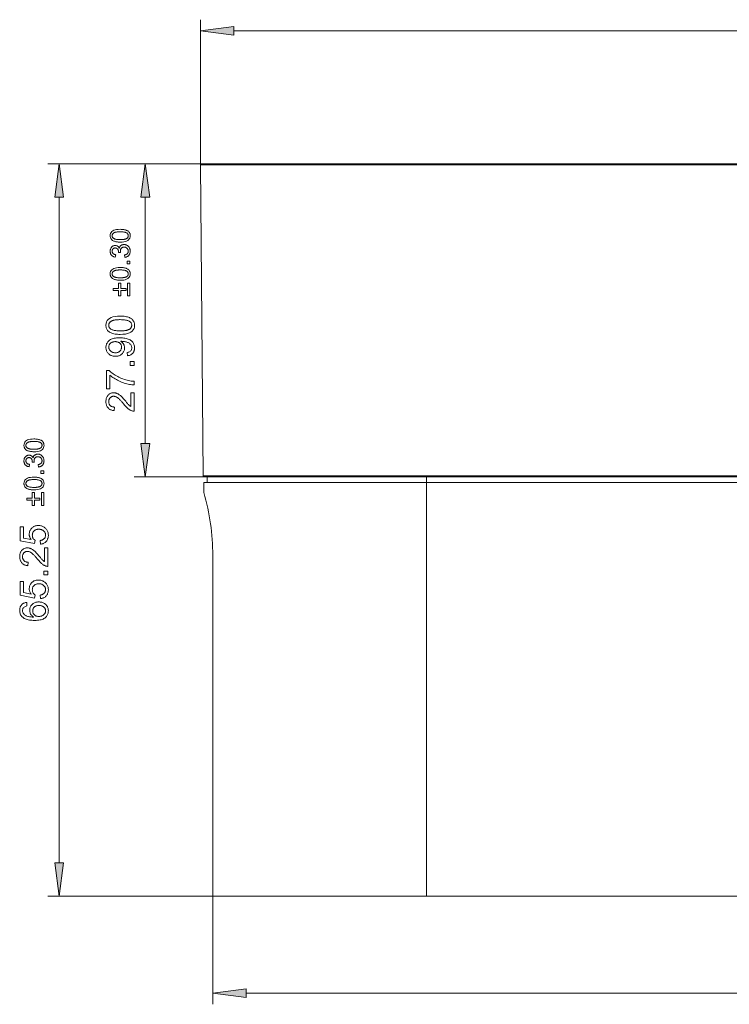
# Model space of a CAD drawing. Extents: x 0 to 841, y 0 to 594.
# Tile 8 of 69: x 176 to 239, y 368 to 455. Entities that reach past the tile are written whole.
import ezdxf

# ---------------------------------------------------------------- set-up
doc = ezdxf.new("R2010")
doc.units = 0

msp = doc.modelspace()

# ---------------------------------------------------------------- linework, layer by layer
at = {"color": 7, "lineweight": 13, "ltscale": 0.323201}
msp.add_line((192.263, 442.521), (192.263, 455.45), dxfattribs=at)
at = {"color": 7, "lineweight": 13}
for p, q in [((195.238, 454.45), (304.553, 454.45)), ((192.505, 414.82), (192.263, 442.521)), ((212.395, 442.622), (192.363, 442.622)), ((210.774, 442.622), (234.788, 442.622)), ((212.395, 442.622), (287.428, 442.622)), ((212.395, 442.521), (287.428, 442.521)), ((179.654, 380.346), (179.654, 439.647)), ((187.337, 417.696), (187.337, 439.647)), ((212.395, 414.821), (287.416, 414.821)), ((212.395, 414.722), (287.395, 414.722)), ((212.395, 414.722), (287.415, 414.722)), ((212.395, 414.222), (212.395, 377.372)), ((212.395, 414.222), (287.395, 414.222)), ((193.345, 377.372), (193.345, 407.722)), ((212.395, 377.372), (287.395, 377.372)), ((196.32, 368.732), (303.471, 368.732))]:
    msp.add_line(p, q, dxfattribs=at)
at = {"color": 7, "lineweight": 13, "ltscale": 0.342715}
msp.add_line((192.362, 442.622), (178.654, 442.622), dxfattribs=at)
at = {"color": 7, "lineweight": 13, "ltscale": 0.150642}
msp.add_line((192.362, 442.622), (186.337, 442.622), dxfattribs=at)
at = {"color": 7, "lineweight": 13, "ltscale": 0.003532}
msp.add_line((192.263, 442.522), (192.362, 442.623), dxfattribs=at)
at = {"color": 7, "lineweight": 13, "ltscale": 0.008304}
msp.add_line((205.001, 442.622), (205.334, 442.622), dxfattribs=at)
at = {"color": 7, "lineweight": 13, "ltscale": 0.42533}
msp.add_line((211.389, 442.622), (228.402, 442.622), dxfattribs=at)
at = {"color": 7, "lineweight": 13, "ltscale": 0.002517}
msp.add_line((212.395, 442.622), (212.395, 442.521), dxfattribs=at)
at = {"color": 7, "lineweight": 13, "ltscale": 2.89917e-05}
msp.add_line((234.788, 442.622), (234.789, 442.622), dxfattribs=at)
at = {"color": 7, "lineweight": 13, "ltscale": 0.156694}
msp.add_line((192.604, 414.722), (186.337, 414.722), dxfattribs=at)
at = {"color": 7, "lineweight": 13, "ltscale": 0.003513}
msp.add_line((192.504, 414.82), (192.604, 414.721), dxfattribs=at)
at = {"color": 7, "lineweight": 13, "ltscale": 0.0035}
msp.add_line((192.604, 414.721), (192.505, 414.82), dxfattribs=at)
at = {"color": 7, "lineweight": 13, "ltscale": 0.49625}
msp.add_line((192.545, 414.222), (212.395, 414.222), dxfattribs=at)
at = {"color": 7, "lineweight": 13, "ltscale": 0.0225}
msp.add_line((192.545, 413.322), (192.545, 414.222), dxfattribs=at)
at = {"color": 7, "lineweight": 13, "ltscale": 0.494771}
msp.add_line((192.604, 414.722), (212.395, 414.722), dxfattribs=at)
at = {"color": 7, "lineweight": 13, "ltscale": 0.48875}
msp.add_line((212.395, 414.722), (192.845, 414.722), dxfattribs=at)
at = {"color": 7, "lineweight": 13, "ltscale": 0.0125}
for p, q in [((192.845, 414.222), (192.845, 414.722)), ((212.395, 414.722), (212.395, 414.222))]:
    msp.add_line(p, q, dxfattribs=at)
at = {"color": 7, "lineweight": 13, "ltscale": 0.002473}
msp.add_line((212.395, 414.821), (212.395, 414.722), dxfattribs=at)
at = {"color": 7, "lineweight": 13, "ltscale": 0.367287}
msp.add_line((193.345, 377.372), (178.654, 377.372), dxfattribs=at)
at = {"color": 7, "lineweight": 13, "ltscale": 0.240987}
msp.add_line((193.345, 377.372), (193.345, 367.732), dxfattribs=at)
at = {"color": 7, "lineweight": 13, "ltscale": 0.47625}
msp.add_line((212.395, 377.372), (193.345, 377.372), dxfattribs=at)
at = {"color": 7, "lineweight": 13}
for points in [[(195.238, 454.841), (192.263, 454.45), (195.238, 454.058)], [(180.045, 439.647), (179.654, 442.622), (179.262, 439.647)], [(187.728, 439.647), (187.337, 442.622), (186.945, 439.647)], [(184.203, 436.204), (184.212, 436.313), (184.239, 436.41), (184.284, 436.495), (184.346, 436.569), (184.427, 436.632), (184.526, 436.684), (184.642, 436.723), (184.776, 436.752), (184.928, 436.769), (185.099, 436.775), (185.187, 436.773), (185.27, 436.769), (185.349, 436.762), (185.423, 436.751), (185.493, 436.738), (185.558, 436.722), (185.618, 436.703), (185.674, 436.68), (185.725, 436.655), (185.771, 436.627), (185.813, 436.597), (185.85, 436.563), (185.884, 436.527), (185.912, 436.489), (185.936, 436.448), (185.956, 436.404), (185.972, 436.358), (185.983, 436.309), (185.989, 436.258), (185.991, 436.204), (185.983, 436.096), (185.956, 435.999), (185.911, 435.914), (185.849, 435.84), (185.768, 435.777), (185.67, 435.726), (185.554, 435.686), (185.42, 435.658), (185.268, 435.641), (185.099, 435.635), (185.01, 435.636), (184.927, 435.641), (184.848, 435.648), (184.774, 435.658), (184.704, 435.672), (184.639, 435.688), (184.578, 435.707), (184.523, 435.729), (184.471, 435.754), (184.425, 435.782), (184.383, 435.813), (184.345, 435.846), (184.312, 435.882), (184.283, 435.921), (184.259, 435.961), (184.239, 436.005), (184.223, 436.051), (184.212, 436.099), (184.205, 436.151)], [(185.815, 436.204), (185.813, 436.238), (185.808, 436.27), (185.8, 436.3), (185.788, 436.329), (185.773, 436.356), (185.754, 436.381), (185.733, 436.405), (185.707, 436.427), (185.679, 436.447), (185.647, 436.466), (185.611, 436.482), (185.571, 436.497), (185.527, 436.511), (185.479, 436.522), (185.426, 436.532), (185.369, 436.54), (185.308, 436.546), (185.242, 436.55), (185.173, 436.553), (185.099, 436.554), (185.047, 436.554), (184.997, 436.552), (184.95, 436.55), (184.905, 436.548), (184.862, 436.544), (184.821, 436.54), (184.783, 436.535), (184.747, 436.529), (184.713, 436.523), (184.681, 436.515), (184.652, 436.507), (184.624, 436.498), (184.597, 436.488), (184.572, 436.478), (184.549, 436.467), (184.527, 436.454), (184.506, 436.442), (184.487, 436.428), (184.47, 436.413), (184.455, 436.398), (184.44, 436.382), (184.428, 436.365), (184.416, 436.348), (184.407, 436.329), (184.399, 436.31), (184.392, 436.29), (184.387, 436.269), (184.383, 436.247), (184.381, 436.225), (184.38, 436.202), (184.382, 436.168), (184.387, 436.136), (184.395, 436.106), (184.407, 436.077), (184.423, 436.05), (184.441, 436.025), (184.464, 436.002), (184.489, 435.98), (184.518, 435.96), (184.551, 435.942), (184.587, 435.925), (184.627, 435.91), (184.672, 435.897), (184.72, 435.886), (184.773, 435.876), (184.83, 435.868), (184.891, 435.862), (184.956, 435.858), (185.025, 435.855), (185.099, 435.854), (185.15, 435.855), (185.199, 435.856), (185.246, 435.858), (185.29, 435.861), (185.333, 435.864), (185.373, 435.869), (185.411, 435.874), (185.447, 435.88), (185.481, 435.886), (185.513, 435.894), (185.543, 435.902), (185.571, 435.911), (185.597, 435.921), (185.622, 435.931), (185.646, 435.943), (185.668, 435.955), (185.688, 435.968), (185.707, 435.981), (185.724, 435.996), (185.74, 436.011), (185.754, 436.027), (185.767, 436.043), (185.778, 436.061), (185.788, 436.079), (185.796, 436.098), (185.803, 436.118), (185.808, 436.138), (185.812, 436.159), (185.814, 436.181)], [(185.015, 435.092), (185.022, 435.123), (185.031, 435.153), (185.042, 435.182), (185.055, 435.209), (185.07, 435.234), (185.086, 435.258), (185.105, 435.28), (185.125, 435.301), (185.148, 435.32), (185.172, 435.337), (185.197, 435.353), (185.223, 435.367), (185.25, 435.379), (185.276, 435.39), (185.303, 435.399), (185.331, 435.407), (185.359, 435.412), (185.388, 435.417), (185.417, 435.419), (185.446, 435.42), (185.493, 435.418), (185.538, 435.413), (185.581, 435.404), (185.623, 435.392), (185.663, 435.376), (185.702, 435.357), (185.738, 435.335), (185.773, 435.309), (185.807, 435.279), (185.838, 435.246), (185.867, 435.211), (185.893, 435.174), (185.916, 435.136), (185.936, 435.096), (185.953, 435.055), (185.967, 435.013), (185.978, 434.969), (185.985, 434.924), (185.99, 434.878), (185.991, 434.83), (185.99, 434.785), (185.986, 434.741), (185.979, 434.699), (185.97, 434.658), (185.958, 434.619), (185.943, 434.582), (185.925, 434.546), (185.905, 434.512), (185.882, 434.479), (185.857, 434.448), (185.829, 434.419), (185.799, 434.393), (185.768, 434.369), (185.735, 434.348), (185.7, 434.329), (185.663, 434.313), (185.625, 434.299), (185.585, 434.288), (185.543, 434.279), (185.5, 434.273), (185.47, 434.488), (185.504, 434.495), (185.536, 434.503), (185.566, 434.512), (185.594, 434.522), (185.621, 434.533), (185.646, 434.545), (185.669, 434.559), (185.691, 434.573), (185.711, 434.589), (185.729, 434.605), (185.745, 434.623), (185.76, 434.642), (185.773, 434.661), (185.784, 434.682), (185.793, 434.704), (185.801, 434.727), (185.807, 434.751), (185.811, 434.777), (185.814, 434.803), (185.815, 434.83), (185.814, 434.86), (185.811, 434.889), (185.805, 434.916), (185.798, 434.943), (185.788, 434.969), (185.777, 434.994), (185.763, 435.018), (185.747, 435.041), (185.729, 435.064), (185.709, 435.085), (185.688, 435.105), (185.665, 435.123), (185.642, 435.138), (185.617, 435.152), (185.592, 435.163), (185.565, 435.173), (185.538, 435.18), (185.51, 435.185), (185.481, 435.189), (185.451, 435.19), (185.422, 435.189), (185.394, 435.186), (185.367, 435.181), (185.341, 435.174), (185.316, 435.166), (185.293, 435.155), (185.27, 435.143), (185.248, 435.129), (185.227, 435.113), (185.207, 435.095), (185.189, 435.075), (185.172, 435.054), (185.158, 435.032), (185.145, 435.009), (185.135, 434.985), (185.126, 434.96), (185.119, 434.933), (185.114, 434.906), (185.111, 434.877), (185.11, 434.847), (185.111, 434.834), (185.111, 434.821), (185.113, 434.807), (185.114, 434.793), (185.116, 434.778), (185.119, 434.763), (185.122, 434.747), (185.125, 434.73), (185.129, 434.713), (185.133, 434.695), (184.945, 434.72), (184.944, 434.737), (184.944, 434.753), (184.944, 434.769), (184.943, 434.783), (184.942, 434.797), (184.942, 434.811), (184.94, 434.823), (184.939, 434.835), (184.938, 434.846), (184.936, 434.856), (184.934, 434.867), (184.932, 434.877), (184.929, 434.888), (184.926, 434.898), (184.922, 434.91), (184.918, 434.921), (184.913, 434.933), (184.908, 434.944), (184.902, 434.956), (184.896, 434.969), (184.889, 434.981), (184.882, 434.993), (184.874, 435.004), (184.865, 435.015), (184.856, 435.025), (184.847, 435.035), (184.837, 435.045), (184.826, 435.054), (184.815, 435.063), (184.803, 435.071), (184.791, 435.079), (184.778, 435.086), (184.764, 435.092), (184.75, 435.097), (184.736, 435.102), (184.72, 435.105), (184.704, 435.108), (184.688, 435.11), (184.671, 435.112), (184.653, 435.112), (184.628, 435.111), (184.604, 435.108), (184.58, 435.104), (184.559, 435.098), (184.538, 435.09), (184.518, 435.081), (184.5, 435.07), (184.483, 435.057), (184.466, 435.042), (184.452, 435.025), (184.438, 435.008), (184.426, 434.99), (184.415, 434.971), (184.406, 434.952), (184.398, 434.932), (184.391, 434.912), (184.386, 434.891), (184.383, 434.87), (184.381, 434.848), (184.38, 434.825), (184.381, 434.8), (184.383, 434.775), (184.387, 434.752), (184.393, 434.729), (184.401, 434.707), (184.41, 434.687), (184.42, 434.667), (184.433, 434.648), (184.447, 434.63), (184.462, 434.614), (184.479, 434.598), (184.498, 434.583), (184.518, 434.57), (184.539, 434.558), (184.562, 434.547), (184.586, 434.537), (184.612, 434.529), (184.639, 434.521), (184.668, 434.515), (184.697, 434.51), (184.658, 434.295), (184.614, 434.305), (184.571, 434.316), (184.532, 434.33), (184.494, 434.345), (184.459, 434.362), (184.426, 434.382), (184.395, 434.403), (184.367, 434.427), (184.34, 434.452), (184.317, 434.48), (184.295, 434.509), (184.276, 434.539), (184.259, 434.57), (184.244, 434.603), (184.232, 434.636), (184.221, 434.671), (184.213, 434.707), (184.208, 434.744), (184.204, 434.782), (184.203, 434.821), (184.205, 434.864), (184.209, 434.905), (184.215, 434.945), (184.224, 434.984), (184.236, 435.021), (184.251, 435.057), (184.268, 435.091), (184.288, 435.124), (184.31, 435.155), (184.335, 435.185), (184.362, 435.213), (184.39, 435.238), (184.42, 435.26), (184.45, 435.279), (184.482, 435.295), (184.515, 435.308), (184.549, 435.318), (184.584, 435.326), (184.62, 435.33), (184.658, 435.332), (184.706, 435.329), (184.75, 435.322), (184.793, 435.31), (184.832, 435.293), (184.868, 435.272), (184.902, 435.245), (184.933, 435.214), (184.962, 435.178), (184.987, 435.137), (185.01, 435.092)], [(184.203, 432.806), (184.212, 432.914), (184.239, 433.011), (184.284, 433.097), (184.346, 433.171), (184.427, 433.234), (184.526, 433.285), (184.642, 433.325), (184.776, 433.353), (184.928, 433.371), (185.099, 433.376), (185.187, 433.375), (185.27, 433.37), (185.349, 433.363), (185.423, 433.353), (185.493, 433.339), (185.558, 433.323), (185.618, 433.304), (185.674, 433.282), (185.725, 433.257), (185.771, 433.229), (185.813, 433.198), (185.85, 433.165), (185.884, 433.129), (185.912, 433.09), (185.936, 433.049), (185.956, 433.006), (185.972, 432.96), (185.983, 432.911), (185.989, 432.86), (185.991, 432.806), (185.983, 432.697), (185.956, 432.601), (185.911, 432.515), (185.849, 432.441), (185.768, 432.379), (185.67, 432.327), (185.554, 432.288), (185.42, 432.259), (185.268, 432.242), (185.099, 432.236), (185.01, 432.238), (184.927, 432.242), (184.848, 432.25), (184.774, 432.26), (184.704, 432.273), (184.639, 432.289), (184.578, 432.309), (184.523, 432.331), (184.471, 432.356), (184.425, 432.384), (184.383, 432.414), (184.345, 432.448), (184.312, 432.484), (184.283, 432.522), (184.259, 432.563), (184.239, 432.606), (184.223, 432.652), (184.212, 432.701), (184.205, 432.752)], [(185.962, 433.948), (185.962, 433.703), (185.717, 433.703), (185.717, 433.948)], [(185.815, 432.806), (185.813, 432.839), (185.808, 432.872), (185.8, 432.902), (185.788, 432.931), (185.773, 432.958), (185.754, 432.983), (185.733, 433.006), (185.707, 433.028), (185.679, 433.049), (185.647, 433.067), (185.611, 433.084), (185.571, 433.099), (185.527, 433.112), (185.479, 433.124), (185.426, 433.133), (185.369, 433.141), (185.308, 433.147), (185.242, 433.152), (185.173, 433.155), (185.099, 433.155), (185.047, 433.155), (184.997, 433.154), (184.95, 433.152), (184.905, 433.149), (184.862, 433.146), (184.821, 433.141), (184.783, 433.136), (184.747, 433.131), (184.713, 433.124), (184.681, 433.117), (184.652, 433.108), (184.624, 433.1), (184.597, 433.09), (184.572, 433.079), (184.549, 433.068), (184.527, 433.056), (184.506, 433.043), (184.487, 433.029), (184.47, 433.015), (184.455, 433), (184.44, 432.984), (184.428, 432.967), (184.416, 432.949), (184.407, 432.931), (184.399, 432.911), (184.392, 432.891), (184.387, 432.871), (184.383, 432.849), (184.381, 432.827), (184.38, 432.803), (184.382, 432.77), (184.387, 432.737), (184.395, 432.707), (184.407, 432.679), (184.423, 432.652), (184.441, 432.627), (184.464, 432.603), (184.489, 432.581), (184.518, 432.561), (184.551, 432.543), (184.587, 432.526), (184.627, 432.512), (184.672, 432.499), (184.72, 432.487), (184.773, 432.478), (184.83, 432.47), (184.891, 432.464), (184.956, 432.459), (185.025, 432.457), (185.099, 432.456), (185.15, 432.456), (185.199, 432.457), (185.246, 432.459), (185.29, 432.462), (185.333, 432.466), (185.373, 432.47), (185.411, 432.475), (185.447, 432.481), (185.481, 432.488), (185.513, 432.495), (185.543, 432.504), (185.571, 432.513), (185.597, 432.522), (185.622, 432.533), (185.646, 432.544), (185.668, 432.556), (185.688, 432.569), (185.707, 432.583), (185.724, 432.597), (185.74, 432.612), (185.754, 432.628), (185.767, 432.645), (185.778, 432.662), (185.788, 432.68), (185.796, 432.699), (185.803, 432.719), (185.808, 432.74), (185.812, 432.761), (185.814, 432.783)], [(185.147, 431.992), (185.147, 431.513), (185.626, 431.513), (185.626, 431.312), (185.147, 431.312), (185.147, 430.834), (184.947, 430.834), (184.947, 431.312), (184.468, 431.312), (184.468, 431.513), (184.947, 431.513), (184.947, 431.992)], [(185.962, 431.992), (185.962, 430.834), (185.761, 430.834), (185.761, 431.992)], [(183.825, 428.227), (183.837, 428.382), (183.876, 428.52), (183.94, 428.642), (184.029, 428.748), (184.144, 428.838), (184.285, 428.911), (184.451, 428.969), (184.643, 429.009), (184.861, 429.034), (185.104, 429.042), (185.23, 429.04), (185.349, 429.033), (185.462, 429.023), (185.568, 429.008), (185.667, 428.989), (185.76, 428.966), (185.846, 428.939), (185.925, 428.907), (185.998, 428.871), (186.065, 428.831), (186.124, 428.787), (186.178, 428.74), (186.225, 428.688), (186.266, 428.633), (186.301, 428.575), (186.329, 428.513), (186.351, 428.447), (186.367, 428.377), (186.376, 428.304), (186.379, 428.227), (186.366, 428.072), (186.328, 427.934), (186.264, 427.812), (186.175, 427.706), (186.06, 427.617), (185.92, 427.543), (185.754, 427.486), (185.563, 427.446), (185.346, 427.421), (185.104, 427.413), (184.978, 427.415), (184.858, 427.422), (184.746, 427.432), (184.639, 427.447), (184.54, 427.466), (184.447, 427.489), (184.361, 427.516), (184.281, 427.548), (184.208, 427.584), (184.141, 427.624), (184.081, 427.668), (184.027, 427.715), (183.98, 427.767), (183.939, 427.821), (183.904, 427.88), (183.875, 427.942), (183.853, 428.008), (183.837, 428.077), (183.828, 428.15)], [(186.127, 428.227), (186.124, 428.275), (186.117, 428.321), (186.105, 428.364), (186.089, 428.405), (186.067, 428.444), (186.041, 428.48), (186.009, 428.514), (185.974, 428.545), (185.933, 428.574), (185.887, 428.6), (185.836, 428.624), (185.779, 428.646), (185.716, 428.665), (185.647, 428.681), (185.572, 428.695), (185.49, 428.706), (185.403, 428.715), (185.309, 428.721), (185.209, 428.725), (185.104, 428.726), (185.03, 428.726), (184.959, 428.724), (184.891, 428.721), (184.827, 428.717), (184.765, 428.713), (184.707, 428.706), (184.653, 428.699), (184.601, 428.691), (184.553, 428.681), (184.508, 428.671), (184.465, 428.659), (184.425, 428.647), (184.387, 428.633), (184.351, 428.618), (184.318, 428.601), (184.287, 428.584), (184.258, 428.566), (184.231, 428.546), (184.206, 428.526), (184.184, 428.504), (184.163, 428.481), (184.145, 428.457), (184.129, 428.432), (184.115, 428.405), (184.104, 428.378), (184.094, 428.349), (184.087, 428.319), (184.081, 428.289), (184.078, 428.257), (184.077, 428.223), (184.079, 428.175), (184.087, 428.129), (184.099, 428.086), (184.116, 428.045), (184.138, 428.007), (184.165, 427.971), (184.197, 427.937), (184.233, 427.906), (184.275, 427.878), (184.321, 427.852), (184.373, 427.828), (184.43, 427.807), (184.494, 427.788), (184.563, 427.772), (184.639, 427.758), (184.72, 427.747), (184.807, 427.738), (184.9, 427.732), (184.999, 427.728), (185.104, 427.727), (185.177, 427.728), (185.247, 427.729), (185.314, 427.732), (185.378, 427.736), (185.438, 427.741), (185.496, 427.747), (185.55, 427.755), (185.602, 427.763), (185.65, 427.773), (185.695, 427.783), (185.738, 427.795), (185.778, 427.808), (185.816, 427.822), (185.852, 427.837), (185.886, 427.853), (185.917, 427.871), (185.946, 427.889), (185.973, 427.908), (185.998, 427.929), (186.02, 427.95), (186.041, 427.973), (186.059, 427.997), (186.075, 428.022), (186.088, 428.048), (186.1, 428.075), (186.11, 428.103), (186.117, 428.132), (186.123, 428.163), (186.126, 428.194)], [(185.16, 426.794), (185.189, 426.775), (185.216, 426.755), (185.243, 426.734), (185.268, 426.711), (185.293, 426.687), (185.316, 426.662), (185.338, 426.635), (185.359, 426.607), (185.378, 426.577), (185.397, 426.546), (185.414, 426.514), (185.43, 426.482), (185.443, 426.449), (185.455, 426.416), (185.465, 426.382), (185.473, 426.347), (185.479, 426.312), (185.484, 426.277), (185.486, 426.241), (185.487, 426.204), (185.485, 426.143), (185.478, 426.084), (185.467, 426.027), (185.451, 425.972), (185.431, 425.919), (185.406, 425.867), (185.377, 425.818), (185.343, 425.77), (185.304, 425.724), (185.261, 425.68), (185.215, 425.639), (185.165, 425.602), (185.113, 425.57), (185.058, 425.542), (185.001, 425.518), (184.94, 425.499), (184.877, 425.484), (184.811, 425.473), (184.742, 425.466), (184.671, 425.464), (184.598, 425.466), (184.527, 425.473), (184.46, 425.484), (184.395, 425.499), (184.332, 425.519), (184.273, 425.543), (184.216, 425.572), (184.162, 425.605), (184.11, 425.642), (184.062, 425.684), (184.017, 425.729), (183.976, 425.777), (183.941, 425.827), (183.91, 425.88), (183.884, 425.936), (183.863, 425.993), (183.846, 426.054), (183.834, 426.117), (183.827, 426.182), (183.825, 426.25), (183.827, 426.319), (183.836, 426.386), (183.849, 426.451), (183.868, 426.514), (183.892, 426.575), (183.922, 426.634), (183.958, 426.691), (183.998, 426.747), (184.044, 426.8), (184.096, 426.852), (184.154, 426.901), (184.22, 426.944), (184.294, 426.982), (184.376, 427.015), (184.466, 427.043), (184.564, 427.066), (184.669, 427.083), (184.783, 427.096), (184.904, 427.104), (185.034, 427.106), (185.166, 427.104), (185.291, 427.097), (185.409, 427.085), (185.521, 427.069), (185.625, 427.048), (185.723, 427.023), (185.814, 426.993), (185.898, 426.958), (185.975, 426.918), (186.045, 426.874), (186.109, 426.826), (186.165, 426.774), (186.215, 426.717), (186.259, 426.657), (186.296, 426.593), (186.326, 426.524), (186.349, 426.452), (186.366, 426.376), (186.376, 426.295), (186.379, 426.211), (186.378, 426.156), (186.373, 426.102), (186.365, 426.05), (186.355, 426.001), (186.341, 425.953), (186.324, 425.907), (186.304, 425.862), (186.28, 425.82), (186.254, 425.779), (186.225, 425.74), (186.192, 425.704), (186.157, 425.671), (186.118, 425.64), (186.076, 425.613), (186.031, 425.588), (185.982, 425.567), (185.931, 425.548), (185.876, 425.532), (185.818, 425.52), (185.757, 425.51), (185.733, 425.803), (185.808, 425.82), (185.875, 425.842), (185.934, 425.87), (185.985, 425.903), (186.028, 425.942), (186.064, 425.986), (186.091, 426.036), (186.111, 426.091), (186.123, 426.152), (186.127, 426.218), (186.124, 426.273), (186.117, 426.326), (186.104, 426.376), (186.086, 426.423), (186.062, 426.468), (186.034, 426.51), (186, 426.549), (185.962, 426.586), (185.918, 426.62), (185.868, 426.651), (185.815, 426.68), (185.757, 426.705), (185.696, 426.728), (185.631, 426.747), (185.562, 426.764), (185.489, 426.777), (185.413, 426.788), (185.332, 426.795), (185.248, 426.8), (185.16, 426.801)], [(185.22, 426.278), (185.218, 426.322), (185.213, 426.364), (185.205, 426.404), (185.194, 426.443), (185.18, 426.479), (185.162, 426.514), (185.141, 426.547), (185.118, 426.578), (185.09, 426.607), (185.06, 426.635), (185.027, 426.66), (184.993, 426.682), (184.957, 426.702), (184.919, 426.719), (184.88, 426.734), (184.838, 426.746), (184.796, 426.755), (184.751, 426.762), (184.705, 426.766), (184.657, 426.767), (184.608, 426.766), (184.561, 426.762), (184.516, 426.755), (184.472, 426.745), (184.43, 426.733), (184.389, 426.718), (184.35, 426.701), (184.313, 426.68), (184.277, 426.657), (184.243, 426.631), (184.212, 426.604), (184.183, 426.574), (184.159, 426.543), (184.137, 426.511), (184.119, 426.477), (184.104, 426.441), (184.092, 426.404), (184.084, 426.366), (184.079, 426.326), (184.077, 426.284), (184.079, 426.242), (184.084, 426.202), (184.093, 426.162), (184.105, 426.124), (184.121, 426.088), (184.141, 426.052), (184.164, 426.018), (184.19, 425.986), (184.22, 425.955), (184.254, 425.925), (184.29, 425.897), (184.327, 425.872), (184.366, 425.85), (184.407, 425.831), (184.449, 425.815), (184.492, 425.801), (184.537, 425.791), (184.583, 425.784), (184.631, 425.779), (184.681, 425.778), (184.727, 425.779), (184.772, 425.784), (184.815, 425.791), (184.857, 425.801), (184.896, 425.814), (184.934, 425.83), (184.97, 425.848), (185.005, 425.87), (185.038, 425.895), (185.069, 425.922), (185.097, 425.951), (185.123, 425.982), (185.146, 426.014), (185.165, 426.048), (185.182, 426.083), (185.195, 426.119), (185.206, 426.157), (185.214, 426.196), (185.218, 426.236)], [(186.337, 425.004), (186.337, 424.654), (185.987, 424.654), (185.987, 425.004)], [(184.108, 424.187), (184.19, 424.114), (184.277, 424.043), (184.367, 423.975), (184.462, 423.908), (184.56, 423.843), (184.662, 423.78), (184.767, 423.72), (184.877, 423.661), (184.99, 423.604), (185.107, 423.549), (185.227, 423.497), (185.347, 423.45), (185.468, 423.407), (185.589, 423.369), (185.712, 423.335), (185.835, 423.306), (185.96, 423.28), (186.084, 423.26), (186.21, 423.244), (186.337, 423.232), (186.337, 422.918), (186.234, 422.923), (186.129, 422.932), (186.022, 422.946), (185.913, 422.964), (185.802, 422.987), (185.689, 423.014), (185.574, 423.046), (185.457, 423.083), (185.338, 423.124), (185.217, 423.17), (185.097, 423.219), (184.98, 423.271), (184.867, 423.326), (184.757, 423.384), (184.65, 423.445), (184.547, 423.508), (184.447, 423.575), (184.35, 423.644), (184.257, 423.716), (184.167, 423.791), (184.167, 422.568), (183.871, 422.568), (183.871, 424.187)], [(186.337, 422.222), (186.337, 420.566), (186.294, 420.568), (186.252, 420.572), (186.209, 420.58), (186.167, 420.59), (186.124, 420.603), (186.081, 420.62), (186.038, 420.639), (185.995, 420.661), (185.952, 420.686), (185.909, 420.714), (185.864, 420.746), (185.818, 420.783), (185.769, 420.826), (185.718, 420.873), (185.665, 420.926), (185.609, 420.983), (185.552, 421.046), (185.492, 421.114), (185.43, 421.187), (185.366, 421.266), (185.327, 421.315), (185.286, 421.362), (185.246, 421.409), (185.205, 421.455), (185.164, 421.5), (185.122, 421.543), (185.08, 421.586), (185.037, 421.627), (184.994, 421.668), (184.951, 421.707), (184.908, 421.744), (184.864, 421.777), (184.82, 421.806), (184.777, 421.832), (184.733, 421.853), (184.689, 421.871), (184.645, 421.884), (184.602, 421.894), (184.558, 421.9), (184.514, 421.902), (184.476, 421.9), (184.441, 421.896), (184.406, 421.89), (184.373, 421.88), (184.341, 421.868), (184.31, 421.853), (184.281, 421.836), (184.253, 421.816), (184.226, 421.793), (184.201, 421.768), (184.177, 421.74), (184.156, 421.711), (184.138, 421.681), (184.122, 421.649), (184.108, 421.616), (184.097, 421.582), (184.088, 421.546), (184.082, 421.508), (184.078, 421.47), (184.077, 421.429), (184.078, 421.389), (184.082, 421.349), (184.089, 421.311), (184.097, 421.275), (184.109, 421.24), (184.123, 421.206), (184.139, 421.173), (184.158, 421.142), (184.18, 421.112), (184.204, 421.083), (184.231, 421.057), (184.26, 421.033), (184.292, 421.012), (184.326, 420.993), (184.362, 420.978), (184.402, 420.965), (184.443, 420.955), (184.488, 420.948), (184.534, 420.943), (184.584, 420.942), (184.548, 420.626), (184.479, 420.634), (184.414, 420.645), (184.352, 420.661), (184.293, 420.68), (184.238, 420.703), (184.186, 420.73), (184.137, 420.761), (184.092, 420.795), (184.049, 420.834), (184.011, 420.876), (183.975, 420.921), (183.944, 420.969), (183.916, 421.019), (183.892, 421.072), (183.871, 421.126), (183.854, 421.184), (183.841, 421.243), (183.832, 421.305), (183.827, 421.369), (183.825, 421.436), (183.827, 421.508), (183.833, 421.577), (183.843, 421.642), (183.857, 421.705), (183.876, 421.764), (183.898, 421.82), (183.925, 421.872), (183.955, 421.921), (183.99, 421.967), (184.028, 422.01), (184.07, 422.049), (184.113, 422.084), (184.158, 422.115), (184.205, 422.141), (184.253, 422.164), (184.303, 422.183), (184.355, 422.197), (184.409, 422.207), (184.464, 422.213), (184.52, 422.215), (184.569, 422.214), (184.617, 422.209), (184.665, 422.2), (184.714, 422.188), (184.762, 422.172), (184.811, 422.153), (184.86, 422.131), (184.909, 422.105), (184.958, 422.075), (185.007, 422.042), (185.058, 422.004), (185.113, 421.959), (185.17, 421.908), (185.231, 421.849), (185.295, 421.783), (185.363, 421.711), (185.434, 421.632), (185.508, 421.546), (185.586, 421.452), (185.666, 421.353), (185.709, 421.3), (185.751, 421.251), (185.791, 421.206), (185.83, 421.165), (185.868, 421.127), (185.905, 421.093), (185.94, 421.062), (185.975, 421.036), (186.008, 421.012), (186.04, 420.993), (186.04, 422.222)], [(176.52, 417.529), (176.529, 417.638), (176.556, 417.735), (176.601, 417.82), (176.664, 417.894), (176.744, 417.957), (176.843, 418.009), (176.959, 418.048), (177.093, 418.077), (177.245, 418.094), (177.416, 418.1), (177.504, 418.098), (177.587, 418.094), (177.666, 418.087), (177.74, 418.076), (177.81, 418.063), (177.875, 418.047), (177.935, 418.028), (177.991, 418.005), (178.042, 417.98), (178.088, 417.952), (178.13, 417.922), (178.168, 417.888), (178.201, 417.852), (178.229, 417.814), (178.253, 417.773), (178.273, 417.729), (178.289, 417.683), (178.3, 417.634), (178.306, 417.583), (178.309, 417.529), (178.3, 417.421), (178.273, 417.324), (178.228, 417.239), (178.166, 417.165), (178.085, 417.102), (177.987, 417.051), (177.871, 417.011), (177.737, 416.983), (177.585, 416.965), (177.416, 416.96), (177.327, 416.961), (177.244, 416.966), (177.165, 416.973), (177.091, 416.983), (177.021, 416.997), (176.956, 417.013), (176.895, 417.032), (176.84, 417.054), (176.788, 417.079), (176.742, 417.107), (176.7, 417.138), (176.662, 417.171), (176.629, 417.207), (176.6, 417.246), (176.576, 417.286), (176.556, 417.33), (176.54, 417.376), (176.529, 417.424), (176.523, 417.476)], [(178.132, 417.529), (178.13, 417.563), (178.125, 417.595), (178.117, 417.625), (178.105, 417.654), (178.09, 417.681), (178.071, 417.706), (178.05, 417.73), (178.025, 417.752), (177.996, 417.772), (177.964, 417.791), (177.928, 417.807), (177.889, 417.822), (177.844, 417.836), (177.796, 417.847), (177.743, 417.857), (177.686, 417.865), (177.625, 417.871), (177.559, 417.875), (177.49, 417.878), (177.416, 417.879), (177.364, 417.879), (177.314, 417.877), (177.267, 417.875), (177.222, 417.873), (177.179, 417.869), (177.138, 417.865), (177.1, 417.86), (177.064, 417.854), (177.03, 417.848), (176.998, 417.84), (176.969, 417.832), (176.941, 417.823), (176.914, 417.813), (176.889, 417.803), (176.866, 417.792), (176.844, 417.779), (176.823, 417.767), (176.805, 417.753), (176.787, 417.738), (176.772, 417.723), (176.757, 417.707), (176.745, 417.69), (176.734, 417.673), (176.724, 417.654), (176.716, 417.635), (176.709, 417.615), (176.704, 417.594), (176.7, 417.572), (176.698, 417.55), (176.697, 417.527), (176.699, 417.493), (176.704, 417.461), (176.712, 417.431), (176.724, 417.402), (176.74, 417.375), (176.758, 417.35), (176.781, 417.327), (176.806, 417.305), (176.835, 417.285), (176.868, 417.267), (176.904, 417.25), (176.944, 417.235), (176.989, 417.222), (177.037, 417.211), (177.09, 417.201), (177.147, 417.193), (177.208, 417.187), (177.273, 417.183), (177.342, 417.18), (177.416, 417.179), (177.467, 417.18), (177.516, 417.181), (177.563, 417.183), (177.607, 417.186), (177.65, 417.189), (177.69, 417.194), (177.728, 417.199), (177.764, 417.205), (177.798, 417.211), (177.83, 417.219), (177.86, 417.227), (177.888, 417.236), (177.914, 417.246), (177.94, 417.256), (177.963, 417.268), (177.985, 417.28), (178.005, 417.293), (178.024, 417.306), (178.042, 417.321), (178.057, 417.336), (178.071, 417.352), (178.084, 417.368), (178.095, 417.386), (178.105, 417.404), (178.113, 417.423), (178.12, 417.443), (178.125, 417.463), (178.129, 417.484), (178.131, 417.506)], [(186.945, 417.696), (187.337, 414.722), (187.728, 417.696)], [(177.332, 416.417), (177.339, 416.448), (177.348, 416.478), (177.359, 416.507), (177.372, 416.534), (177.387, 416.559), (177.403, 416.583), (177.422, 416.605), (177.442, 416.626), (177.465, 416.645), (177.489, 416.662), (177.514, 416.678), (177.54, 416.692), (177.567, 416.704), (177.593, 416.715), (177.62, 416.724), (177.648, 416.732), (177.676, 416.737), (177.705, 416.742), (177.734, 416.744), (177.763, 416.745), (177.81, 416.743), (177.855, 416.738), (177.899, 416.729), (177.94, 416.717), (177.98, 416.702), (178.019, 416.682), (178.055, 416.66), (178.09, 416.634), (178.124, 416.604), (178.155, 416.571), (178.184, 416.536), (178.21, 416.499), (178.233, 416.461), (178.253, 416.421), (178.27, 416.38), (178.284, 416.338), (178.295, 416.294), (178.302, 416.249), (178.307, 416.203), (178.309, 416.155), (178.307, 416.11), (178.303, 416.066), (178.296, 416.024), (178.287, 415.983), (178.275, 415.944), (178.26, 415.907), (178.242, 415.871), (178.222, 415.837), (178.199, 415.804), (178.174, 415.773), (178.146, 415.744), (178.116, 415.718), (178.085, 415.694), (178.052, 415.673), (178.017, 415.654), (177.98, 415.638), (177.942, 415.624), (177.902, 415.613), (177.86, 415.604), (177.817, 415.598), (177.787, 415.813), (177.821, 415.82), (177.853, 415.828), (177.883, 415.837), (177.911, 415.847), (177.938, 415.858), (177.963, 415.87), (177.986, 415.884), (178.008, 415.898), (178.028, 415.914), (178.046, 415.93), (178.062, 415.948), (178.077, 415.967), (178.09, 415.986), (178.101, 416.007), (178.11, 416.029), (178.118, 416.052), (178.124, 416.076), (178.128, 416.102), (178.131, 416.128), (178.132, 416.155), (178.131, 416.185), (178.128, 416.214), (178.122, 416.241), (178.115, 416.268), (178.105, 416.294), (178.094, 416.319), (178.08, 416.343), (178.064, 416.366), (178.046, 416.389), (178.026, 416.41), (178.005, 416.43), (177.982, 416.448), (177.959, 416.463), (177.934, 416.477), (177.909, 416.488), (177.882, 416.498), (177.855, 416.505), (177.827, 416.51), (177.798, 416.513), (177.768, 416.515), (177.739, 416.514), (177.711, 416.511), (177.684, 416.506), (177.658, 416.499), (177.633, 416.491), (177.61, 416.48), (177.587, 416.468), (177.565, 416.454), (177.544, 416.438), (177.524, 416.42), (177.506, 416.4), (177.489, 416.379), (177.475, 416.357), (177.462, 416.334), (177.452, 416.31), (177.443, 416.285), (177.436, 416.258), (177.431, 416.231), (177.429, 416.202), (177.428, 416.172), (177.428, 416.159), (177.428, 416.146), (177.43, 416.132), (177.431, 416.118), (177.433, 416.103), (177.436, 416.088), (177.439, 416.072), (177.442, 416.055), (177.446, 416.038), (177.45, 416.02), (177.262, 416.045), (177.262, 416.062), (177.261, 416.078), (177.261, 416.094), (177.26, 416.108), (177.26, 416.122), (177.259, 416.136), (177.258, 416.148), (177.256, 416.16), (177.255, 416.171), (177.253, 416.181), (177.251, 416.192), (177.249, 416.202), (177.246, 416.213), (177.243, 416.224), (177.239, 416.235), (177.235, 416.246), (177.23, 416.258), (177.225, 416.269), (177.219, 416.281), (177.213, 416.294), (177.206, 416.306), (177.199, 416.318), (177.191, 416.329), (177.182, 416.34), (177.173, 416.35), (177.164, 416.36), (177.154, 416.37), (177.143, 416.379), (177.132, 416.388), (177.12, 416.396), (177.108, 416.404), (177.095, 416.411), (177.081, 416.417), (177.067, 416.422), (177.053, 416.427), (177.037, 416.43), (177.021, 416.433), (177.005, 416.435), (176.988, 416.437), (176.97, 416.437), (176.945, 416.436), (176.921, 416.433), (176.898, 416.429), (176.876, 416.423), (176.855, 416.415), (176.835, 416.406), (176.817, 416.395), (176.8, 416.382), (176.784, 416.367), (176.769, 416.35), (176.755, 416.333), (176.743, 416.315), (176.732, 416.296), (176.723, 416.277), (176.715, 416.257), (176.708, 416.237), (176.703, 416.216), (176.7, 416.195), (176.698, 416.173), (176.697, 416.15), (176.698, 416.125), (176.7, 416.1), (176.704, 416.077), (176.71, 416.054), (176.718, 416.032), (176.727, 416.012), (176.737, 415.992), (176.75, 415.973), (176.764, 415.955), (176.779, 415.939), (176.797, 415.923), (176.815, 415.908), (176.835, 415.895), (176.857, 415.883), (176.879, 415.872), (176.904, 415.862), (176.929, 415.854), (176.956, 415.846), (176.985, 415.84), (177.015, 415.835), (176.975, 415.62), (176.931, 415.63), (176.889, 415.641), (176.849, 415.655), (176.811, 415.67), (176.776, 415.687), (176.743, 415.707), (176.712, 415.728), (176.684, 415.752), (176.658, 415.777), (176.634, 415.805), (176.612, 415.834), (176.593, 415.864), (176.576, 415.895), (176.561, 415.928), (176.549, 415.961), (176.538, 415.996), (176.531, 416.032), (176.525, 416.069), (176.521, 416.107), (176.52, 416.146), (176.522, 416.189), (176.526, 416.23), (176.532, 416.27), (176.541, 416.309), (176.553, 416.346), (176.568, 416.382), (176.585, 416.416), (176.605, 416.449), (176.627, 416.48), (176.652, 416.51), (176.679, 416.538), (176.707, 416.563), (176.737, 416.585), (176.767, 416.604), (176.799, 416.62), (176.832, 416.633), (176.866, 416.643), (176.901, 416.651), (176.938, 416.655), (176.975, 416.657), (177.023, 416.654), (177.068, 416.647), (177.11, 416.635), (177.149, 416.618), (177.186, 416.597), (177.219, 416.57), (177.25, 416.539), (177.279, 416.503), (177.304, 416.462), (177.327, 416.417)], [(178.279, 415.273), (178.279, 415.028), (178.034, 415.028), (178.034, 415.273)], [(176.52, 414.131), (176.529, 414.239), (176.556, 414.336), (176.601, 414.422), (176.664, 414.496), (176.744, 414.559), (176.843, 414.61), (176.959, 414.65), (177.093, 414.678), (177.245, 414.696), (177.416, 414.701), (177.504, 414.7), (177.587, 414.695), (177.666, 414.688), (177.74, 414.678), (177.81, 414.664), (177.875, 414.648), (177.935, 414.629), (177.991, 414.607), (178.042, 414.582), (178.088, 414.554), (178.13, 414.523), (178.168, 414.49), (178.201, 414.454), (178.229, 414.415), (178.253, 414.374), (178.273, 414.331), (178.289, 414.285), (178.3, 414.236), (178.306, 414.185), (178.309, 414.131), (178.3, 414.022), (178.273, 413.926), (178.228, 413.84), (178.166, 413.766), (178.085, 413.704), (177.987, 413.652), (177.871, 413.613), (177.737, 413.584), (177.585, 413.567), (177.416, 413.561), (177.327, 413.563), (177.244, 413.567), (177.165, 413.575), (177.091, 413.585), (177.021, 413.598), (176.956, 413.614), (176.895, 413.634), (176.84, 413.656), (176.788, 413.681), (176.742, 413.709), (176.7, 413.739), (176.662, 413.773), (176.629, 413.809), (176.6, 413.847), (176.576, 413.888), (176.556, 413.931), (176.54, 413.977), (176.529, 414.026), (176.523, 414.077)], [(178.132, 414.131), (178.13, 414.164), (178.125, 414.197), (178.117, 414.227), (178.105, 414.256), (178.09, 414.283), (178.071, 414.308), (178.05, 414.331), (178.025, 414.353), (177.996, 414.374), (177.964, 414.392), (177.928, 414.409), (177.889, 414.424), (177.844, 414.437), (177.796, 414.449), (177.743, 414.458), (177.686, 414.466), (177.625, 414.472), (177.559, 414.477), (177.49, 414.48), (177.416, 414.48), (177.364, 414.48), (177.314, 414.479), (177.267, 414.477), (177.222, 414.474), (177.179, 414.471), (177.138, 414.466), (177.1, 414.461), (177.064, 414.456), (177.03, 414.449), (176.998, 414.442), (176.969, 414.433), (176.941, 414.425), (176.914, 414.415), (176.889, 414.404), (176.866, 414.393), (176.844, 414.381), (176.823, 414.368), (176.805, 414.354), (176.787, 414.34), (176.772, 414.325), (176.757, 414.309), (176.745, 414.292), (176.734, 414.274), (176.724, 414.256), (176.716, 414.236), (176.709, 414.216), (176.704, 414.196), (176.7, 414.174), (176.698, 414.152), (176.697, 414.128), (176.699, 414.095), (176.704, 414.062), (176.712, 414.032), (176.724, 414.004), (176.74, 413.977), (176.758, 413.952), (176.781, 413.928), (176.806, 413.906), (176.835, 413.886), (176.868, 413.868), (176.904, 413.852), (176.944, 413.837), (176.989, 413.824), (177.037, 413.812), (177.09, 413.803), (177.147, 413.795), (177.208, 413.789), (177.273, 413.784), (177.342, 413.782), (177.416, 413.781), (177.467, 413.781), (177.516, 413.782), (177.563, 413.784), (177.607, 413.787), (177.65, 413.791), (177.69, 413.795), (177.728, 413.8), (177.764, 413.806), (177.798, 413.813), (177.83, 413.82), (177.86, 413.829), (177.888, 413.838), (177.914, 413.847), (177.94, 413.858), (177.963, 413.869), (177.985, 413.881), (178.005, 413.894), (178.024, 413.908), (178.042, 413.922), (178.057, 413.937), (178.071, 413.953), (178.084, 413.97), (178.095, 413.987), (178.105, 414.005), (178.113, 414.024), (178.12, 414.044), (178.125, 414.065), (178.129, 414.086), (178.131, 414.108)], [(177.465, 413.317), (177.465, 412.838), (177.943, 412.838), (177.943, 412.637), (177.465, 412.637), (177.465, 412.159), (177.264, 412.159), (177.264, 412.637), (176.785, 412.637), (176.785, 412.838), (177.264, 412.838), (177.264, 413.317)], [(178.279, 413.317), (178.279, 412.159), (178.078, 412.159), (178.078, 413.317)], [(177.151, 409.134), (177.121, 409.18), (177.095, 409.226), (177.071, 409.273), (177.051, 409.319), (177.034, 409.367), (177.02, 409.414), (177.009, 409.462), (177.001, 409.51), (176.996, 409.559), (176.994, 409.608), (176.997, 409.67), (177.003, 409.73), (177.014, 409.788), (177.03, 409.845), (177.05, 409.9), (177.074, 409.954), (177.103, 410.006), (177.136, 410.056), (177.173, 410.105), (177.215, 410.152), (177.261, 410.196), (177.309, 410.235), (177.361, 410.27), (177.416, 410.3), (177.473, 410.326), (177.533, 410.347), (177.597, 410.363), (177.663, 410.375), (177.732, 410.382), (177.804, 410.384), (177.878, 410.382), (177.949, 410.375), (178.017, 410.363), (178.084, 410.346), (178.148, 410.325), (178.21, 410.299), (178.27, 410.269), (178.328, 410.233), (178.383, 410.193), (178.436, 410.149), (178.486, 410.1), (178.53, 410.049), (178.569, 409.994), (178.603, 409.937), (178.631, 409.877), (178.655, 409.813), (178.673, 409.747), (178.686, 409.678), (178.694, 409.606), (178.696, 409.531), (178.695, 409.47), (178.689, 409.41), (178.68, 409.352), (178.668, 409.295), (178.652, 409.24), (178.633, 409.187), (178.61, 409.135), (178.583, 409.085), (178.553, 409.037), (178.52, 408.991), (178.483, 408.947), (178.442, 408.907), (178.399, 408.871), (178.351, 408.839), (178.301, 408.811), (178.247, 408.786), (178.19, 408.766), (178.129, 408.749), (178.065, 408.737), (177.997, 408.728), (177.973, 409.049), (178.019, 409.057), (178.063, 409.068), (178.105, 409.08), (178.144, 409.094), (178.18, 409.11), (178.214, 409.128), (178.246, 409.147), (178.276, 409.168), (178.303, 409.191), (178.327, 409.216), (178.349, 409.242), (178.369, 409.269), (178.387, 409.298), (178.402, 409.328), (178.415, 409.359), (178.425, 409.391), (178.433, 409.424), (178.439, 409.459), (178.443, 409.494), (178.444, 409.531), (178.442, 409.577), (178.437, 409.621), (178.428, 409.663), (178.416, 409.704), (178.4, 409.743), (178.38, 409.78), (178.357, 409.815), (178.331, 409.848), (178.301, 409.88), (178.267, 409.91), (178.231, 409.937), (178.194, 409.962), (178.154, 409.984), (178.113, 410.003), (178.071, 410.019), (178.026, 410.032), (177.981, 410.042), (177.933, 410.049), (177.884, 410.053), (177.833, 410.055), (177.782, 410.053), (177.733, 410.049), (177.686, 410.041), (177.641, 410.031), (177.599, 410.018), (177.558, 410.001), (177.52, 409.982), (177.484, 409.96), (177.45, 409.935), (177.419, 409.906), (177.39, 409.876), (177.364, 409.844), (177.342, 409.81), (177.322, 409.774), (177.305, 409.737), (177.292, 409.698), (177.281, 409.657), (177.273, 409.614), (177.269, 409.57), (177.267, 409.524), (177.27, 409.467), (177.277, 409.412), (177.289, 409.36), (177.306, 409.31), (177.327, 409.264), (177.354, 409.22), (177.385, 409.178), (177.421, 409.14), (177.462, 409.104), (177.508, 409.071), (177.474, 408.781), (176.188, 409.025), (176.188, 410.265), (176.484, 410.265), (176.484, 409.269)], [(178.654, 408.402), (178.654, 406.746), (178.611, 406.748), (178.569, 406.752), (178.526, 406.76), (178.484, 406.77), (178.441, 406.783), (178.398, 406.8), (178.355, 406.819), (178.312, 406.841), (178.269, 406.866), (178.226, 406.894), (178.181, 406.926), (178.135, 406.963), (178.086, 407.006), (178.035, 407.053), (177.982, 407.106), (177.926, 407.163), (177.869, 407.226), (177.809, 407.294), (177.747, 407.367), (177.683, 407.446), (177.644, 407.495), (177.603, 407.542), (177.563, 407.589), (177.522, 407.635), (177.481, 407.68), (177.439, 407.723), (177.397, 407.766), (177.354, 407.807), (177.311, 407.848), (177.268, 407.887), (177.225, 407.924), (177.181, 407.957), (177.137, 407.986), (177.094, 408.012), (177.05, 408.033), (177.006, 408.051), (176.962, 408.064), (176.919, 408.074), (176.875, 408.08), (176.831, 408.082), (176.793, 408.08), (176.758, 408.076), (176.723, 408.07), (176.69, 408.06), (176.658, 408.048), (176.627, 408.034), (176.598, 408.016), (176.57, 407.996), (176.543, 407.973), (176.518, 407.948), (176.494, 407.92), (176.473, 407.891), (176.455, 407.861), (176.439, 407.829), (176.425, 407.796), (176.414, 407.762), (176.405, 407.726), (176.399, 407.688), (176.395, 407.65), (176.394, 407.609), (176.395, 407.569), (176.399, 407.529), (176.406, 407.492), (176.414, 407.455), (176.426, 407.42), (176.44, 407.386), (176.456, 407.353), (176.475, 407.322), (176.497, 407.292), (176.521, 407.263), (176.548, 407.237), (176.577, 407.213), (176.609, 407.192), (176.643, 407.173), (176.68, 407.158), (176.719, 407.145), (176.76, 407.135), (176.805, 407.128), (176.851, 407.123), (176.901, 407.122), (176.865, 406.806), (176.796, 406.814), (176.731, 406.825), (176.669, 406.841), (176.61, 406.86), (176.555, 406.883), (176.503, 406.91), (176.454, 406.941), (176.409, 406.975), (176.366, 407.014), (176.328, 407.056), (176.292, 407.101), (176.261, 407.149), (176.233, 407.199), (176.209, 407.252), (176.188, 407.306), (176.171, 407.364), (176.158, 407.423), (176.149, 407.485), (176.144, 407.549), (176.142, 407.616), (176.144, 407.688), (176.15, 407.757), (176.16, 407.823), (176.174, 407.885), (176.193, 407.944), (176.215, 408), (176.242, 408.052), (176.272, 408.101), (176.307, 408.147), (176.346, 408.19), (176.387, 408.229), (176.43, 408.264), (176.475, 408.295), (176.522, 408.322), (176.57, 408.344), (176.62, 408.363), (176.672, 408.377), (176.726, 408.387), (176.781, 408.393), (176.838, 408.396), (176.886, 408.394), (176.934, 408.389), (176.982, 408.38), (177.031, 408.368), (177.079, 408.352), (177.128, 408.333), (177.177, 408.311), (177.226, 408.285), (177.275, 408.255), (177.324, 408.222), (177.375, 408.184), (177.43, 408.139), (177.487, 408.088), (177.548, 408.029), (177.612, 407.963), (177.68, 407.891), (177.751, 407.812), (177.825, 407.726), (177.903, 407.633), (177.983, 407.533), (178.026, 407.48), (178.068, 407.431), (178.108, 407.386), (178.147, 407.345), (178.185, 407.307), (178.222, 407.273), (178.257, 407.242), (178.292, 407.216), (178.325, 407.192), (178.357, 407.173), (178.357, 408.402)], [(178.654, 406.329), (178.654, 405.979), (178.304, 405.979), (178.304, 406.329)], [(177.151, 404.279), (177.121, 404.325), (177.095, 404.371), (177.071, 404.418), (177.051, 404.464), (177.034, 404.512), (177.02, 404.559), (177.009, 404.607), (177.001, 404.655), (176.996, 404.704), (176.994, 404.753), (176.997, 404.815), (177.003, 404.875), (177.014, 404.933), (177.03, 404.99), (177.05, 405.045), (177.074, 405.099), (177.103, 405.151), (177.136, 405.201), (177.173, 405.25), (177.215, 405.297), (177.261, 405.341), (177.309, 405.38), (177.361, 405.415), (177.416, 405.445), (177.473, 405.471), (177.533, 405.492), (177.597, 405.508), (177.663, 405.52), (177.732, 405.527), (177.804, 405.529), (177.878, 405.527), (177.949, 405.519), (178.017, 405.508), (178.084, 405.491), (178.148, 405.47), (178.21, 405.444), (178.27, 405.414), (178.328, 405.378), (178.383, 405.338), (178.436, 405.294), (178.486, 405.245), (178.53, 405.194), (178.569, 405.139), (178.603, 405.082), (178.631, 405.022), (178.655, 404.958), (178.673, 404.892), (178.686, 404.823), (178.694, 404.751), (178.696, 404.676), (178.695, 404.615), (178.689, 404.555), (178.68, 404.496), (178.668, 404.44), (178.652, 404.385), (178.633, 404.332), (178.61, 404.28), (178.583, 404.23), (178.553, 404.182), (178.52, 404.136), (178.483, 404.092), (178.442, 404.052), (178.399, 404.016), (178.351, 403.984), (178.301, 403.956), (178.247, 403.931), (178.19, 403.911), (178.129, 403.894), (178.065, 403.882), (177.997, 403.873), (177.973, 404.194), (178.019, 404.202), (178.063, 404.213), (178.105, 404.225), (178.144, 404.239), (178.18, 404.255), (178.214, 404.273), (178.246, 404.292), (178.276, 404.313), (178.303, 404.336), (178.327, 404.361), (178.349, 404.387), (178.369, 404.414), (178.387, 404.443), (178.402, 404.473), (178.415, 404.504), (178.425, 404.536), (178.433, 404.569), (178.439, 404.604), (178.443, 404.639), (178.444, 404.676), (178.442, 404.722), (178.437, 404.766), (178.428, 404.808), (178.416, 404.849), (178.4, 404.888), (178.38, 404.925), (178.357, 404.96), (178.331, 404.993), (178.301, 405.025), (178.267, 405.055), (178.231, 405.082), (178.194, 405.107), (178.154, 405.129), (178.113, 405.148), (178.071, 405.164), (178.026, 405.177), (177.981, 405.187), (177.933, 405.194), (177.884, 405.198), (177.833, 405.2), (177.782, 405.198), (177.733, 405.194), (177.686, 405.186), (177.641, 405.176), (177.599, 405.163), (177.558, 405.146), (177.52, 405.127), (177.484, 405.105), (177.45, 405.08), (177.419, 405.051), (177.39, 405.021), (177.364, 404.989), (177.342, 404.955), (177.322, 404.919), (177.305, 404.882), (177.292, 404.843), (177.281, 404.802), (177.273, 404.759), (177.269, 404.715), (177.267, 404.669), (177.27, 404.612), (177.277, 404.557), (177.289, 404.505), (177.306, 404.455), (177.327, 404.408), (177.354, 404.364), (177.385, 404.323), (177.421, 404.285), (177.462, 404.249), (177.508, 404.216), (177.474, 403.926), (176.188, 404.17), (176.188, 405.409), (176.484, 405.409), (176.484, 404.414)], [(177.364, 402.241), (177.302, 402.285), (177.245, 402.333), (177.196, 402.384), (177.153, 402.439), (177.116, 402.497), (177.087, 402.559), (177.063, 402.625), (177.047, 402.694), (177.037, 402.767), (177.034, 402.843), (177.036, 402.903), (177.043, 402.962), (177.054, 403.019), (177.07, 403.074), (177.09, 403.127), (177.115, 403.178), (177.145, 403.228), (177.179, 403.275), (177.217, 403.321), (177.26, 403.365), (177.307, 403.406), (177.356, 403.442), (177.408, 403.474), (177.462, 403.502), (177.519, 403.526), (177.578, 403.545), (177.64, 403.56), (177.704, 403.571), (177.771, 403.578), (177.84, 403.58), (177.91, 403.578), (177.979, 403.571), (178.044, 403.56), (178.108, 403.545), (178.17, 403.526), (178.23, 403.503), (178.287, 403.475), (178.342, 403.443), (178.395, 403.406), (178.446, 403.366), (178.494, 403.321), (178.536, 403.274), (178.574, 403.225), (178.606, 403.172), (178.634, 403.116), (178.656, 403.058), (178.674, 402.997), (178.686, 402.933), (178.694, 402.866), (178.696, 402.797), (178.694, 402.726), (178.686, 402.657), (178.672, 402.591), (178.654, 402.526), (178.63, 402.464), (178.601, 402.404), (178.566, 402.345), (178.526, 402.289), (178.481, 402.236), (178.43, 402.184), (178.373, 402.136), (178.307, 402.093), (178.233, 402.055), (178.151, 402.022), (178.061, 401.994), (177.962, 401.971), (177.855, 401.953), (177.739, 401.941), (177.616, 401.933), (177.484, 401.931), (177.353, 401.933), (177.23, 401.94), (177.113, 401.951), (177.002, 401.967), (176.898, 401.988), (176.801, 402.013), (176.71, 402.043), (176.627, 402.077), (176.549, 402.116), (176.479, 402.16), (176.415, 402.208), (176.357, 402.26), (176.307, 402.316), (176.263, 402.376), (176.226, 402.441), (176.196, 402.509), (176.172, 402.582), (176.155, 402.659), (176.145, 402.739), (176.142, 402.824), (176.143, 402.88), (176.148, 402.933), (176.156, 402.985), (176.167, 403.035), (176.181, 403.084), (176.198, 403.131), (176.219, 403.176), (176.242, 403.219), (176.269, 403.26), (176.299, 403.3), (176.332, 403.337), (176.367, 403.372), (176.406, 403.403), (176.448, 403.431), (176.493, 403.456), (176.542, 403.479), (176.593, 403.498), (176.647, 403.514), (176.704, 403.527), (176.764, 403.537), (176.791, 403.23), (176.716, 403.211), (176.648, 403.186), (176.589, 403.157), (176.537, 403.122), (176.493, 403.083), (176.458, 403.038), (176.43, 402.988), (176.41, 402.933), (176.398, 402.872), (176.394, 402.807), (176.396, 402.761), (176.403, 402.716), (176.415, 402.672), (176.432, 402.63), (176.453, 402.588), (176.478, 402.549), (176.509, 402.51), (176.544, 402.473), (176.583, 402.437), (176.628, 402.403), (176.677, 402.371), (176.732, 402.342), (176.792, 402.317), (176.858, 402.295), (176.929, 402.276), (177.005, 402.261), (177.087, 402.249), (177.174, 402.241), (177.267, 402.236), (177.364, 402.234)], [(178.444, 402.79), (178.442, 402.832), (178.437, 402.871), (178.429, 402.91), (178.417, 402.946), (178.401, 402.982), (178.383, 403.015), (178.36, 403.047), (178.335, 403.077), (178.306, 403.106), (178.273, 403.133), (178.239, 403.158), (178.202, 403.18), (178.165, 403.2), (178.126, 403.217), (178.085, 403.231), (178.043, 403.243), (178, 403.252), (177.955, 403.259), (177.908, 403.263), (177.861, 403.264), (177.813, 403.263), (177.767, 403.259), (177.723, 403.252), (177.68, 403.243), (177.639, 403.231), (177.6, 403.217), (177.563, 403.2), (177.527, 403.18), (177.493, 403.158), (177.46, 403.133), (177.43, 403.106), (177.403, 403.077), (177.379, 403.046), (177.358, 403.013), (177.341, 402.979), (177.327, 402.943), (177.316, 402.905), (177.308, 402.865), (177.303, 402.823), (177.301, 402.78), (177.303, 402.74), (177.307, 402.701), (177.315, 402.663), (177.325, 402.627), (177.339, 402.591), (177.355, 402.557), (177.374, 402.523), (177.397, 402.491), (177.422, 402.46), (177.451, 402.43), (177.481, 402.402), (177.514, 402.378), (177.549, 402.355), (177.585, 402.336), (177.623, 402.32), (177.664, 402.307), (177.706, 402.297), (177.75, 402.289), (177.796, 402.285), (177.844, 402.284), (177.893, 402.285), (177.94, 402.289), (177.986, 402.297), (178.031, 402.307), (178.074, 402.32), (178.116, 402.336), (178.156, 402.354), (178.195, 402.376), (178.232, 402.4), (178.268, 402.428), (178.302, 402.457), (178.331, 402.488), (178.358, 402.521), (178.381, 402.555), (178.4, 402.59), (178.416, 402.627), (178.428, 402.666), (178.437, 402.706), (178.442, 402.747)], [(179.262, 380.346), (179.654, 377.372), (180.045, 380.346)], [(196.32, 369.124), (193.345, 368.732), (196.32, 368.341)]]:
    msp.add_lwpolyline(points, close=True, dxfattribs=at)
for points in [[(212.395, 442.522), (212.217, 442.524), (211.854, 442.524), (211.529, 442.522), (210.525, 442.518), (209.828, 442.518), (208.77, 442.521), (207.165, 442.522), (204.802, 442.521), (202.918, 442.52), (200.878, 442.522), (198.378, 442.52), (196.524, 442.521), (194.459, 442.521), (193.172, 442.521), (192.705, 442.52), (192.414, 442.521), (192.306, 442.523), (192.278, 442.524), (192.265, 442.523), (192.264, 442.522), (192.264, 442.522), (192.263, 442.522)], [(192.504, 414.82), (194.452, 414.821), (196.883, 414.821), (200.59, 414.82), (202.661, 414.822), (206.093, 414.82), (207.444, 414.82), (208.57, 414.82), (209.169, 414.822), (210.027, 414.825), (210.454, 414.826), (210.881, 414.825), (211.558, 414.819)]]:
    msp.add_lwpolyline(points, dxfattribs=at)
for centre, radius, start, end in [((205.001, 442.572), 0.05, 90, 102.88311), ((211.98, 445.585), 30.769, 269.21475, 270.77375), ((173.345, 407.722), 20, 360, 16.26019)]:
    msp.add_arc(centre, radius, start, end, dxfattribs=at)
for points in [[(195.238, 454.841), (192.263, 454.45), (195.238, 454.841), (195.238, 454.058)], [(180.045, 439.647), (179.654, 442.622), (180.045, 439.647), (179.262, 439.647)], [(187.728, 439.647), (187.337, 442.622), (187.728, 439.647), (186.945, 439.647)], [(186.945, 417.696), (187.337, 414.722), (186.945, 417.696), (187.728, 417.696)], [(179.262, 380.346), (179.654, 377.372), (179.262, 380.346), (180.045, 380.346)], [(196.32, 369.124), (193.345, 368.732), (196.32, 369.124), (196.32, 368.341)]]:
    msp.add_solid(points, dxfattribs=at)

doc.saveas('drawing.dxf')
